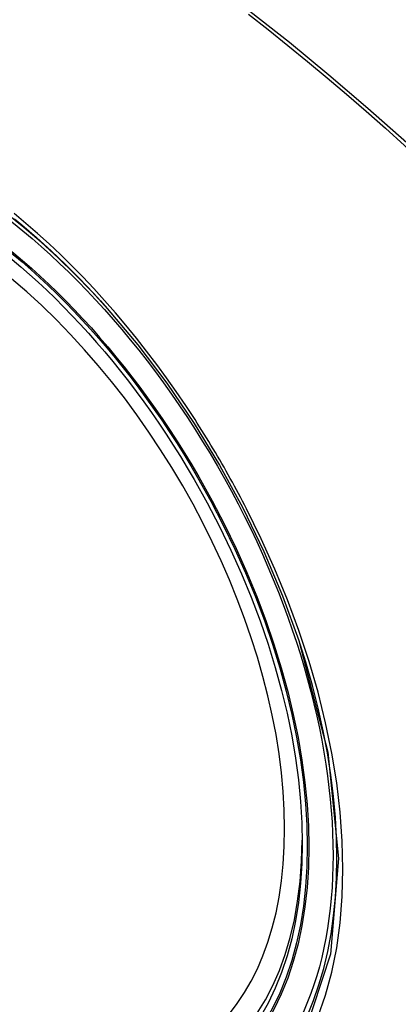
# Model space of a CAD drawing. Header units: inches. Extents: x 23 to 567, y 61 to 264.
# Tile 190 of 256: x 516.636 to 516.868, y 235.81 to 236.413. Entities that reach past the tile are written whole.
import ezdxf

# ---------------------------------------------------------------- set-up
doc = ezdxf.new("R2010")
doc.units = ezdxf.units.IN
doc.header["$MEASUREMENT"] = 0
doc.layers.add('Visible Edges(ANSI)', color=7, linetype='Continuous', lineweight=25)
doc.layers.add('Visible Tangent Edges(ANSI)', color=7, linetype='Continuous', lineweight=25)

msp = doc.modelspace()

# ---------------------------------------------------------------- linework, layer by layer
at = {"layer": 'Visible Edges(ANSI)', "flags": 128}
msp.add_lwpolyline([(516.68932, 236.23619), (516.70803, 236.21391), (516.72588, 236.1903), (516.74267, 236.16561), (516.75821, 236.14012), (516.77248, 236.11394), (516.78537, 236.08724), (516.79682, 236.06014), (516.80677, 236.03276)], dxfattribs=at)
at = {"layer": 'Visible Edges(ANSI)'}
for centre, major_axis, start_param, end_param in [((516.69086, 235.53891), (-0.64961, 1.12515), 5.161526, 5.834048), ((516.58612, 236.04099), (0.15748, -0.27276), 2.363977, 7.060801)]:
    msp.add_ellipse(centre, major_axis=major_axis, ratio=0.57735, start_param=start_param, end_param=end_param, dxfattribs=at)
msp.add_ellipse((516.58264, 236.03898), major_axis=(-0.15994, 0.27703), ratio=0.57735, dxfattribs=at)
at = {"layer": 'Visible Tangent Edges(ANSI)', "flags": 128}
for points in [[(516.77587, 236.41643), (516.78797, 236.40695), (516.80004, 236.3973), (516.81207, 236.38748), (516.82406, 236.37748), (516.836, 236.36732), (516.8479, 236.35699), (516.85975, 236.3465), (516.87155, 236.33586), (516.88328, 236.32506), (516.89495, 236.31411), (516.90651, 236.30308), (516.91812, 236.29177)], [(516.9197, 236.29338), (516.89641, 236.31573), (516.87287, 236.3375), (516.8491, 236.35864), (516.82514, 236.37914), (516.801, 236.39897), (516.77672, 236.4181)], [(516.74313, 236.16804), (516.73747, 236.17667), (516.73166, 236.18518), (516.72572, 236.19358), (516.71966, 236.20186), (516.71348, 236.20999), (516.70719, 236.21798), (516.7008, 236.22581), (516.69432, 236.23348), (516.68775, 236.24096), (516.6811, 236.24827), (516.67436, 236.2554), (516.66754, 236.26235), (516.66065, 236.26912), (516.65369, 236.27569), (516.64666, 236.28207), (516.63956, 236.28825), (516.63241, 236.29423)], [(516.63254, 236.29105), (516.63707, 236.28731), (516.64158, 236.28347), (516.64606, 236.27956), (516.65052, 236.27557), (516.65495, 236.27149), (516.65935, 236.26734), (516.66373, 236.26312), (516.66807, 236.25881), (516.67239, 236.25443), (516.67667, 236.24998), (516.68092, 236.24545), (516.68514, 236.24086), (516.68932, 236.23619)], [(516.77466, 236.11344), (516.77346, 236.11576), (516.77225, 236.11809), (516.77102, 236.12041), (516.76979, 236.12272), (516.76855, 236.12503), (516.7673, 236.12734), (516.76604, 236.12964), (516.76477, 236.13194), (516.76349, 236.13424), (516.7622, 236.13652), (516.7609, 236.13881), (516.75959, 236.14109), (516.75827, 236.14336), (516.75694, 236.14563), (516.7556, 236.1479), (516.75426, 236.15016), (516.7529, 236.15241), (516.75153, 236.15466), (516.75015, 236.1569), (516.74877, 236.15914), (516.74737, 236.16138), (516.74597, 236.1636), (516.74455, 236.16583), (516.74313, 236.16804)], [(516.81846, 235.8019), (516.82312, 235.81533), (516.82696, 235.82949), (516.82995, 235.8443), (516.83208, 235.85977), (516.83336, 235.8759), (516.83379, 235.89261), (516.83337, 235.90983), (516.83209, 235.92747), (516.82995, 235.94545), (516.82696, 235.96372), (516.82313, 235.98225), (516.8185, 236.00096), (516.81305, 236.0198), (516.80683, 236.03871), (516.79983, 236.05763), (516.79212, 236.07642), (516.78372, 236.09504), (516.77466, 236.11344)], [(516.80676, 236.03278), (516.82449, 235.96429), (516.83103, 235.89914), (516.8261, 235.84049), (516.80984, 235.79085)]]:
    msp.add_lwpolyline(points, dxfattribs=at)
at = {"layer": 'Visible Tangent Edges(ANSI)'}
for centre, major_axis, start_param, end_param in [((516.58512, 236.04041), (-0.17318, 0.29996), 5.05527, 10.652693), ((516.58507, 236.04038), (0.15059, -0.26083), 5.66855, 8.468616)]:
    msp.add_ellipse(centre, major_axis=major_axis, ratio=0.57735, start_param=start_param, end_param=end_param, dxfattribs=at)
for centre, major_axis in [((516.58571, 236.04075), (0.17111, -0.29637)), ((516.58274, 236.03904), (-0.1627, 0.2818)), ((516.58264, 236.03898), (0.1621, -0.28076))]:
    msp.add_ellipse(centre, major_axis=major_axis, ratio=0.57735, dxfattribs=at)

doc.saveas('drawing.dxf')
